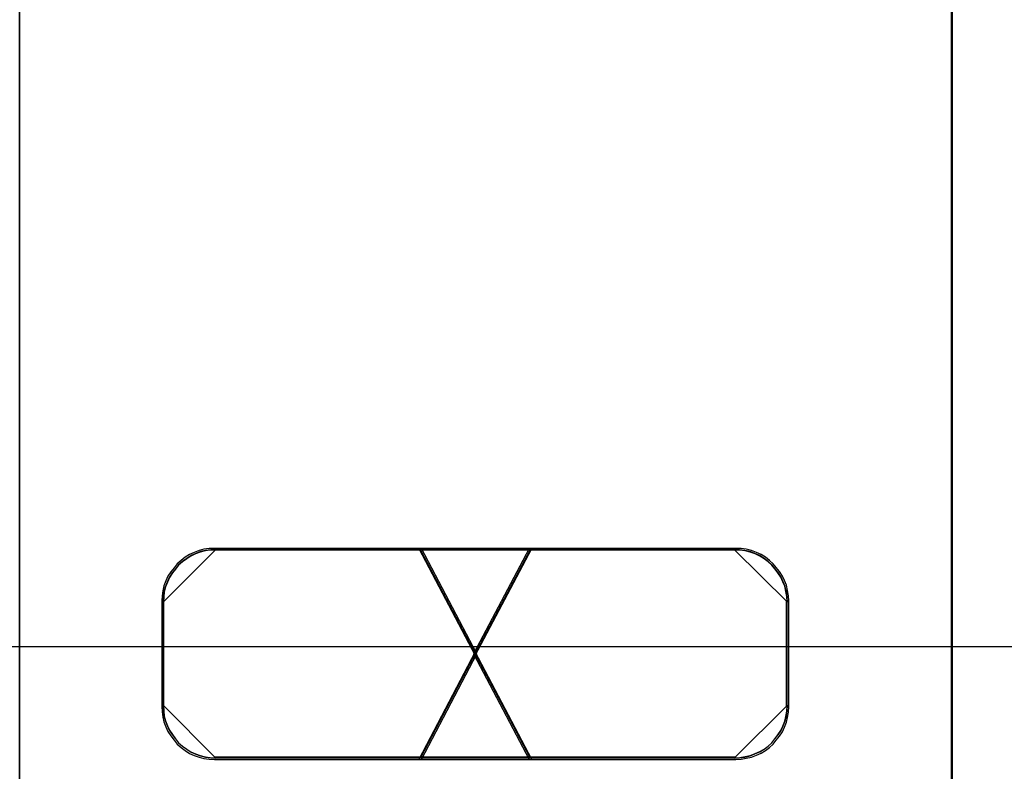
# Model space of a CAD drawing. Extents: x -543332 to -314699, y -9028 to 155584.
# Tile 90 of 256: x -448529 to -448339, y 27214 to 27360. Entities that reach past the tile are written whole.
import ezdxf

# ---------------------------------------------------------------- set-up
doc = ezdxf.new("R2010")
doc.units = 0
doc.header["$MEASUREMENT"] = 0
doc.layers.get('0').update_dxf_attribs({"color": 8})
doc.layers.add('30', color=7, linetype='Continuous')
doc.layers.add('45', color=8, linetype='Continuous')

# ---------------------------------------------------------------- blocks, each defined once
blk = doc.blocks.new('*U1081')
at = {"layer": '30', "color": 7}
blk.add_lwpolyline([(51.981526, -149.974543), (396.088727, -149.974543), (396.088727, -170.958374), (51.981526, -170.958374), (51.981526, -149.974543)], dxfattribs=at)
blk = doc.blocks.new('*U1086')
at = {"layer": '45', "color": 7}
blk.add_lwpolyline([(169.995071, -118.993998), (188.008864, -118.993998), (188.008864, -118.993998), (188.008864, -201.999826), (188.008864, -201.999826), (169.995071, -201.999826), (169.995071, -201.999826), (169.995071, -118.993998), (169.995071, -118.993998)], close=True, dxfattribs=at)
at = {"layer": '45', "color": 59}
blk.add_lwpolyline([(170.000373, -118.999294), (188.003562, -118.999294), (188.003562, -201.99453), (170.000373, -201.99453), (170.000373, -118.999294)], close=True, dxfattribs=at)
at = {"layer": '45', "color": 3}
for points in [[(177.757558, -173.135142), (178.825674, -171.091783), (177.757558, -169.054364), (173.75655, -169.054364), (173.656229, -169.060304), (173.555909, -169.072184), (173.46149, -169.095944), (173.367071, -169.131584), (173.278553, -169.173164), (173.195936, -169.226624), (173.11332, -169.286024), (173.036604, -169.351364), (172.977592, -169.428584), (172.91858, -169.505804), (172.859568, -169.594904), (172.81826, -169.684004), (172.782853, -169.779044), (172.759248, -169.874084), (172.747446, -169.975064), (172.741545, -170.070104), (172.741545, -172.113462), (172.747446, -172.214442), (172.759248, -172.315422), (172.782853, -172.410462), (172.81826, -172.505502), (172.859568, -172.594602), (172.91858, -172.677762), (172.977592, -172.760922), (173.036604, -172.838142), (173.11332, -172.903482), (173.195936, -172.962882), (173.278553, -173.016342), (173.367071, -173.057922), (173.46149, -173.087622), (173.555909, -173.117322), (173.656229, -173.129202), (173.75655, -173.135142), (177.757558, -173.135142)], [(177.757558, -173.135142), (178.825674, -171.091783), (177.757558, -169.054364), (173.75655, -169.054364), (173.656229, -169.060304), (173.555909, -169.072184), (173.46149, -169.095944), (173.367071, -169.131584), (173.278553, -169.173164), (173.195936, -169.226624), (173.11332, -169.286024), (173.036604, -169.351364), (172.977592, -169.428584), (172.91858, -169.505804), (172.859568, -169.594904), (172.81826, -169.684004), (172.782853, -169.779044), (172.759248, -169.874084), (172.747446, -169.975064), (172.741545, -170.070104), (172.741545, -172.113462), (172.747446, -172.214442), (172.759248, -172.315422), (172.782853, -172.410462), (172.81826, -172.505502), (172.859568, -172.594602), (172.91858, -172.677762), (172.977592, -172.760922), (173.036604, -172.838142), (173.11332, -172.903482), (173.195936, -172.962882), (173.278553, -173.016342), (173.367071, -173.057922), (173.46149, -173.087622), (173.555909, -173.117322), (173.656229, -173.129202), (173.75655, -173.135142), (177.757558, -173.135142)], [(177.757558, -173.135142), (178.825674, -171.091783), (177.757558, -169.054364), (173.75655, -169.054364), (173.656229, -169.060304), (173.555909, -169.072184), (173.46149, -169.095944), (173.367071, -169.131584), (173.278553, -169.173164), (173.195936, -169.226624), (173.11332, -169.286024), (173.036604, -169.351364), (172.977592, -169.428584), (172.91858, -169.505804), (172.859568, -169.594904), (172.81826, -169.684004), (172.782853, -169.779044), (172.759248, -169.874084), (172.747446, -169.975064), (172.741545, -170.070104), (172.741545, -172.113462), (172.747446, -172.214442), (172.759248, -172.315422), (172.782853, -172.410462), (172.81826, -172.505502), (172.859568, -172.594602), (172.91858, -172.677762), (172.977592, -172.760922), (173.036604, -172.838142), (173.11332, -172.903482), (173.195936, -172.962882), (173.278553, -173.016342), (173.367071, -173.057922), (173.46149, -173.087622), (173.555909, -173.117322), (173.656229, -173.129202), (173.75655, -173.135142), (177.757558, -173.135142)], [(177.757558, -169.054364), (173.75655, -169.054364), (173.656229, -169.060304), (173.555909, -169.072184), (173.46149, -169.095944), (173.367071, -169.131584), (173.278553, -169.173164), (173.195936, -169.226624), (173.11332, -169.286024), (173.036604, -169.351364), (172.977592, -169.428584), (172.91858, -169.505804), (172.859568, -169.594904), (172.81826, -169.684004), (172.782853, -169.779044), (172.759248, -169.874084), (172.747446, -169.975064), (172.741545, -170.070104), (172.741545, -172.113462), (172.747446, -172.214442), (172.759248, -172.315422), (172.782853, -172.410462), (172.81826, -172.505502), (172.859568, -172.594602), (172.91858, -172.677762), (172.977592, -172.760922), (173.036604, -172.838142), (173.11332, -172.903482), (173.195936, -172.962882), (173.278553, -173.016342), (173.367071, -173.057922), (173.46149, -173.087622), (173.555909, -173.117322), (173.656229, -173.129202), (173.75655, -173.135142), (177.757558, -173.135142), (178.825674, -171.091783), (177.757558, -169.054364)], [(178.825674, -171.091783), (177.757558, -169.054364), (173.75655, -169.054364), (173.656229, -169.060304), (173.555909, -169.072184), (173.46149, -169.095944), (173.367071, -169.131584), (173.278553, -169.173164), (173.195936, -169.226624), (173.11332, -169.286024), (173.036604, -169.351364), (172.977592, -169.428584), (172.91858, -169.505804), (172.859568, -169.594904), (172.81826, -169.684004), (172.782853, -169.779044), (172.759248, -169.874084), (172.747446, -169.975064), (172.741545, -170.070104), (172.741545, -172.113462), (172.747446, -172.214442), (172.759248, -172.315422), (172.782853, -172.410462), (172.81826, -172.505502), (172.859568, -172.594602), (172.91858, -172.677762), (172.977592, -172.760922), (173.036604, -172.838142), (173.11332, -172.903482), (173.195936, -172.962882), (173.278553, -173.016342), (173.367071, -173.057922), (173.46149, -173.087622), (173.555909, -173.117322), (173.656229, -173.129202), (173.75655, -173.135142), (177.757558, -173.135142), (178.825674, -171.091783)], [(177.757558, -173.135142), (178.825674, -171.091783), (177.757558, -169.054364), (173.75655, -169.054364), (173.656229, -169.060304), (173.555909, -169.072184), (173.46149, -169.095944), (173.367071, -169.131584), (173.278553, -169.173164), (173.195936, -169.226624), (173.11332, -169.286024), (173.036604, -169.351364), (172.977592, -169.428584), (172.91858, -169.505804), (172.859568, -169.594904), (172.81826, -169.684004), (172.782853, -169.779044), (172.759248, -169.874084), (172.747446, -169.975064), (172.741545, -170.070104), (172.741545, -172.113462), (172.747446, -172.214442), (172.759248, -172.315422), (172.782853, -172.410462), (172.81826, -172.505502), (172.859568, -172.594602), (172.91858, -172.677762), (172.977592, -172.760922), (173.036604, -172.838142), (173.11332, -172.903482), (173.195936, -172.962882), (173.278553, -173.016342), (173.367071, -173.057922), (173.46149, -173.087622), (173.555909, -173.117322), (173.656229, -173.129202), (173.75655, -173.135142), (177.757558, -173.135142)], [(173.788704, -169.075549), (173.687564, -169.081511), (173.586424, -169.093436), (173.491233, -169.117284), (173.396042, -169.153058), (173.306801, -169.194793), (173.223509, -169.248452), (173.140217, -169.308074), (173.062875, -169.373658), (173.003381, -169.451166), (172.943887, -169.528675), (172.884392, -169.618107), (172.842746, -169.70754), (172.80705, -169.802935), (172.783252, -169.89833), (172.771353, -169.999687), (172.765404, -170.095082), (173.788704, -169.075549)], [(177.736915, -173.103364), (178.793861, -171.091829), (177.736915, -169.086142), (173.777748, -169.086142), (173.678477, -169.091989), (173.579205, -169.103684), (173.485774, -169.127074), (173.392342, -169.162159), (173.30475, -169.203091), (173.222997, -169.255719), (173.141244, -169.314194), (173.065331, -169.378516), (173.006936, -169.454533), (172.948541, -169.530551), (172.890147, -169.618263), (172.84927, -169.705975), (172.814233, -169.799535), (172.790876, -169.893095), (172.779197, -169.992502), (172.773357, -170.086062), (172.773357, -172.097597), (172.779197, -172.197004), (172.790876, -172.296411), (172.814233, -172.389971), (172.84927, -172.483531), (172.890147, -172.571243), (172.948541, -172.653108), (173.006936, -172.734973), (173.065331, -172.81099), (173.141244, -172.875312), (173.222997, -172.933787), (173.30475, -172.986415), (173.392342, -173.027347), (173.485774, -173.056584), (173.579205, -173.085822), (173.678477, -173.097517), (173.777748, -173.103364), (177.736915, -173.103364)], [(177.736915, -173.103364), (178.793861, -171.091829), (177.736915, -169.086142), (173.777748, -169.086142), (173.678477, -169.091989), (173.579205, -169.103684), (173.485774, -169.127074), (173.392342, -169.162159), (173.30475, -169.203091), (173.222997, -169.255719), (173.141244, -169.314194), (173.065331, -169.378516), (173.006936, -169.454533), (172.948541, -169.530551), (172.890147, -169.618263), (172.84927, -169.705975), (172.814233, -169.799535), (172.790876, -169.893095), (172.779197, -169.992502), (172.773357, -170.086062), (172.773357, -172.097597), (172.779197, -172.197004), (172.790876, -172.296411), (172.814233, -172.389971), (172.84927, -172.483531), (172.890147, -172.571243), (172.948541, -172.653108), (173.006936, -172.734973), (173.065331, -172.81099), (173.141244, -172.875312), (173.222997, -172.933787), (173.30475, -172.986415), (173.392342, -173.027347), (173.485774, -173.056584), (173.579205, -173.085822), (173.678477, -173.097517), (173.777748, -173.103364), (177.736915, -173.103364)], [(177.736915, -173.103364), (178.793861, -171.091829), (177.736915, -169.086142), (173.777748, -169.086142), (173.678477, -169.091989), (173.579205, -169.103684), (173.485774, -169.127074), (173.392342, -169.162159), (173.30475, -169.203091), (173.222997, -169.255719), (173.141244, -169.314194), (173.065331, -169.378516), (173.006936, -169.454533), (172.948541, -169.530551), (172.890147, -169.618263), (172.84927, -169.705975), (172.814233, -169.799535), (172.790876, -169.893095), (172.779197, -169.992502), (172.773357, -170.086062), (172.773357, -172.097597), (172.779197, -172.197004), (172.790876, -172.296411), (172.814233, -172.389971), (172.84927, -172.483531), (172.890147, -172.571243), (172.948541, -172.653108), (173.006936, -172.734973), (173.065331, -172.81099), (173.141244, -172.875312), (173.222997, -172.933787), (173.30475, -172.986415), (173.392342, -173.027347), (173.485774, -173.056584), (173.579205, -173.085822), (173.678477, -173.097517), (173.777748, -173.103364), (177.736915, -173.103364)], [(177.736915, -169.086142), (173.777748, -169.086142), (173.678477, -169.091989), (173.579205, -169.103684), (173.485774, -169.127074), (173.392342, -169.162159), (173.30475, -169.203091), (173.222997, -169.255719), (173.141244, -169.314194), (173.065331, -169.378516), (173.006936, -169.454533), (172.948541, -169.530551), (172.890147, -169.618263), (172.84927, -169.705975), (172.814233, -169.799535), (172.790876, -169.893095), (172.779197, -169.992502), (172.773357, -170.086062), (172.773357, -172.097597), (172.779197, -172.197004), (172.790876, -172.296411), (172.814233, -172.389971), (172.84927, -172.483531), (172.890147, -172.571243), (172.948541, -172.653108), (173.006936, -172.734973), (173.065331, -172.81099), (173.141244, -172.875312), (173.222997, -172.933787), (173.30475, -172.986415), (173.392342, -173.027347), (173.485774, -173.056584), (173.579205, -173.085822), (173.678477, -173.097517), (173.777748, -173.103364), (177.736915, -173.103364), (178.793861, -171.091829), (177.736915, -169.086142)], [(178.793861, -171.091829), (177.736915, -169.086142), (173.777748, -169.086142), (173.678477, -169.091989), (173.579205, -169.103684), (173.485774, -169.127074), (173.392342, -169.162159), (173.30475, -169.203091), (173.222997, -169.255719), (173.141244, -169.314194), (173.065331, -169.378516), (173.006936, -169.454533), (172.948541, -169.530551), (172.890147, -169.618263), (172.84927, -169.705975), (172.814233, -169.799535), (172.790876, -169.893095), (172.779197, -169.992502), (172.773357, -170.086062), (172.773357, -172.097597), (172.779197, -172.197004), (172.790876, -172.296411), (172.814233, -172.389971), (172.84927, -172.483531), (172.890147, -172.571243), (172.948541, -172.653108), (173.006936, -172.734973), (173.065331, -172.81099), (173.141244, -172.875312), (173.222997, -172.933787), (173.30475, -172.986415), (173.392342, -173.027347), (173.485774, -173.056584), (173.579205, -173.085822), (173.678477, -173.097517), (173.777748, -173.103364), (177.736915, -173.103364), (178.793861, -171.091829)], [(177.736915, -173.103364), (178.793861, -171.091829), (177.736915, -169.086142), (173.777748, -169.086142), (173.678477, -169.091989), (173.579205, -169.103684), (173.485774, -169.127074), (173.392342, -169.162159), (173.30475, -169.203091), (173.222997, -169.255719), (173.141244, -169.314194), (173.065331, -169.378516), (173.006936, -169.454533), (172.948541, -169.530551), (172.890147, -169.618263), (172.84927, -169.705975), (172.814233, -169.799535), (172.790876, -169.893095), (172.779197, -169.992502), (172.773357, -170.086062), (172.773357, -172.097597), (172.779197, -172.197004), (172.790876, -172.296411), (172.814233, -172.389971), (172.84927, -172.483531), (172.890147, -172.571243), (172.948541, -172.653108), (173.006936, -172.734973), (173.065331, -172.81099), (173.141244, -172.875312), (173.222997, -172.933787), (173.30475, -172.986415), (173.392342, -173.027347), (173.485774, -173.056584), (173.579205, -173.085822), (173.678477, -173.097517), (173.777748, -173.103364), (177.736915, -173.103364)], [(183.817576, -169.075549), (173.770147, -169.075549), (183.817576, -169.075549)], [(177.704285, -169.054364), (178.793503, -171.122558), (179.888739, -169.054364), (177.704285, -169.054364)], [(179.888739, -169.054364), (177.704285, -169.054364), (178.793503, -171.122558), (179.888739, -169.054364)], [(178.793503, -171.122558), (179.888739, -169.054364), (177.704285, -169.054364), (178.793503, -171.122558)], [(179.888739, -169.054364), (177.704285, -169.054364), (178.793503, -171.122558), (179.888739, -169.054364)], [(179.888739, -169.054364), (177.704285, -169.054364), (178.793503, -171.122558), (179.888739, -169.054364)], [(179.888739, -169.054364), (177.704285, -169.054364), (178.793503, -171.122558), (179.888739, -169.054364)], [(179.888739, -169.054364), (177.704285, -169.054364), (178.793503, -171.122558), (179.888739, -169.054364)], [(177.728144, -169.075549), (179.86488, -173.111309), (177.728144, -169.075549)], [(179.86488, -169.075549), (177.728144, -173.111309), (179.86488, -169.075549)], [(177.736098, -169.086142), (178.793591, -171.090781), (179.856927, -169.086142), (177.736098, -169.086142)], [(179.856927, -169.086142), (177.736098, -169.086142), (178.793591, -171.090781), (179.856927, -169.086142)], [(178.793591, -171.090781), (179.856927, -169.086142), (177.736098, -169.086142), (178.793591, -171.090781)], [(179.856927, -169.086142), (177.736098, -169.086142), (178.793591, -171.090781), (179.856927, -169.086142)], [(179.856927, -169.086142), (177.736098, -169.086142), (178.793591, -171.090781), (179.856927, -169.086142)], [(179.856927, -169.086142), (177.736098, -169.086142), (178.793591, -171.090781), (179.856927, -169.086142)], [(179.856927, -169.086142), (177.736098, -169.086142), (178.793591, -171.090781), (179.856927, -169.086142)], [(178.759398, -171.091783), (179.833777, -173.135142), (183.83023, -173.135142), (183.930584, -173.129202), (184.030938, -173.111382), (184.131292, -173.087622), (184.225743, -173.051982), (184.320194, -173.010402), (184.402838, -172.962882), (184.479579, -172.903482), (184.550418, -172.838142), (184.609449, -172.760922), (184.668481, -172.683702), (184.727513, -172.600542), (184.768835, -172.511442), (184.804254, -172.416402), (184.827867, -172.321362), (184.845577, -172.220382), (184.85148, -172.113462), (184.85148, -170.070104), (184.845577, -169.969124), (184.827867, -169.868144), (184.804254, -169.767164), (184.768835, -169.678064), (184.727513, -169.588964), (184.668481, -169.499864), (184.609449, -169.422644), (184.550418, -169.351364), (184.479579, -169.286024), (184.402838, -169.226624), (184.320194, -169.173164), (184.225743, -169.131584), (184.131292, -169.095944), (184.030938, -169.072184), (183.930584, -169.060304), (183.83023, -169.054364), (179.833777, -169.054364), (178.759398, -171.091783)], [(183.83023, -169.054364), (179.833777, -169.054364), (178.759398, -171.091783), (179.833777, -173.135142), (183.83023, -173.135142), (183.930584, -173.129202), (184.030938, -173.111382), (184.131292, -173.087622), (184.225743, -173.051982), (184.320194, -173.010402), (184.402838, -172.962882), (184.479579, -172.903482), (184.550418, -172.838142), (184.609449, -172.760922), (184.668481, -172.683702), (184.727513, -172.600542), (184.768835, -172.511442), (184.804254, -172.416402), (184.827867, -172.321362), (184.845577, -172.220382), (184.85148, -172.113462), (184.85148, -170.070104), (184.845577, -169.969124), (184.827867, -169.868144), (184.804254, -169.767164), (184.768835, -169.678064), (184.727513, -169.588964), (184.668481, -169.499864), (184.609449, -169.422644), (184.550418, -169.351364), (184.479579, -169.286024), (184.402838, -169.226624), (184.320194, -169.173164), (184.225743, -169.131584), (184.131292, -169.095944), (184.030938, -169.072184), (183.930584, -169.060304), (183.83023, -169.054364)], [(178.759398, -171.091783), (179.833777, -173.135142), (183.83023, -173.135142), (183.930584, -173.129202), (184.030938, -173.111382), (184.131292, -173.087622), (184.225743, -173.051982), (184.320194, -173.010402), (184.402838, -172.962882), (184.479579, -172.903482), (184.550418, -172.838142), (184.609449, -172.760922), (184.668481, -172.683702), (184.727513, -172.600542), (184.768835, -172.511442), (184.804254, -172.416402), (184.827867, -172.321362), (184.845577, -172.220382), (184.85148, -172.113462), (184.85148, -170.070104), (184.845577, -169.969124), (184.827867, -169.868144), (184.804254, -169.767164), (184.768835, -169.678064), (184.727513, -169.588964), (184.668481, -169.499864), (184.609449, -169.422644), (184.550418, -169.351364), (184.479579, -169.286024), (184.402838, -169.226624), (184.320194, -169.173164), (184.225743, -169.131584), (184.131292, -169.095944), (184.030938, -169.072184), (183.930584, -169.060304), (183.83023, -169.054364), (179.833777, -169.054364), (178.759398, -171.091783)], [(179.833777, -169.054364), (178.759398, -171.091783), (179.833777, -173.135142), (183.83023, -173.135142), (183.930584, -173.129202), (184.030938, -173.111382), (184.131292, -173.087622), (184.225743, -173.051982), (184.320194, -173.010402), (184.402838, -172.962882), (184.479579, -172.903482), (184.550418, -172.838142), (184.609449, -172.760922), (184.668481, -172.683702), (184.727513, -172.600542), (184.768835, -172.511442), (184.804254, -172.416402), (184.827867, -172.321362), (184.845577, -172.220382), (184.85148, -172.113462), (184.85148, -170.070104), (184.845577, -169.969124), (184.827867, -169.868144), (184.804254, -169.767164), (184.768835, -169.678064), (184.727513, -169.588964), (184.668481, -169.499864), (184.609449, -169.422644), (184.550418, -169.351364), (184.479579, -169.286024), (184.402838, -169.226624), (184.320194, -169.173164), (184.225743, -169.131584), (184.131292, -169.095944), (184.030938, -169.072184), (183.930584, -169.060304), (183.83023, -169.054364), (179.833777, -169.054364)], [(179.833777, -169.054364), (178.759398, -171.091783), (179.833777, -173.135142), (183.83023, -173.135142), (183.930584, -173.129202), (184.030938, -173.111382), (184.131292, -173.087622), (184.225743, -173.051982), (184.320194, -173.010402), (184.402838, -172.962882), (184.479579, -172.903482), (184.550418, -172.838142), (184.609449, -172.760922), (184.668481, -172.683702), (184.727513, -172.600542), (184.768835, -172.511442), (184.804254, -172.416402), (184.827867, -172.321362), (184.845577, -172.220382), (184.85148, -172.113462), (184.85148, -170.070104), (184.845577, -169.969124), (184.827867, -169.868144), (184.804254, -169.767164), (184.768835, -169.678064), (184.727513, -169.588964), (184.668481, -169.499864), (184.609449, -169.422644), (184.550418, -169.351364), (184.479579, -169.286024), (184.402838, -169.226624), (184.320194, -169.173164), (184.225743, -169.131584), (184.131292, -169.095944), (184.030938, -169.072184), (183.930584, -169.060304), (183.83023, -169.054364), (179.833777, -169.054364)], [(183.83023, -173.135142), (183.930584, -173.129202), (184.030938, -173.111382), (184.131292, -173.087622), (184.225743, -173.051982), (184.320194, -173.010402), (184.402838, -172.962882), (184.479579, -172.903482), (184.550418, -172.838142), (184.609449, -172.760922), (184.668481, -172.683702), (184.727513, -172.600542), (184.768835, -172.511442), (184.804254, -172.416402), (184.827867, -172.321362), (184.845577, -172.220382), (184.85148, -172.113462), (184.85148, -170.070104), (184.845577, -169.969124), (184.827867, -169.868144), (184.804254, -169.767164), (184.768835, -169.678064), (184.727513, -169.588964), (184.668481, -169.499864), (184.609449, -169.422644), (184.550418, -169.351364), (184.479579, -169.286024), (184.402838, -169.226624), (184.320194, -169.173164), (184.225743, -169.131584), (184.131292, -169.095944), (184.030938, -169.072184), (183.930584, -169.060304), (183.83023, -169.054364), (179.833777, -169.054364), (178.759398, -171.091783), (179.833777, -173.135142), (183.83023, -173.135142)], [(178.79121, -171.091829), (179.854368, -173.103364), (183.809083, -173.103364), (183.908389, -173.097517), (184.007695, -173.079974), (184.107001, -173.056584), (184.200465, -173.021499), (184.29393, -172.980567), (184.375711, -172.933787), (184.451651, -172.875312), (184.521749, -172.81099), (184.580165, -172.734973), (184.63858, -172.658955), (184.696995, -172.577091), (184.737886, -172.489378), (184.772935, -172.395819), (184.796301, -172.302259), (184.813826, -172.202852), (184.819667, -172.097597), (184.819667, -170.086062), (184.813826, -169.986655), (184.796301, -169.887247), (184.772935, -169.78784), (184.737886, -169.700128), (184.696995, -169.612415), (184.63858, -169.524703), (184.580165, -169.448686), (184.521749, -169.378516), (184.451651, -169.314194), (184.375711, -169.255719), (184.29393, -169.203091), (184.200465, -169.162159), (184.107001, -169.127074), (184.007695, -169.103684), (183.908389, -169.091989), (183.809083, -169.086142), (179.854368, -169.086142), (178.79121, -171.091829)], [(183.809083, -169.086142), (179.854368, -169.086142), (178.79121, -171.091829), (179.854368, -173.103364), (183.809083, -173.103364), (183.908389, -173.097517), (184.007695, -173.079974), (184.107001, -173.056584), (184.200465, -173.021499), (184.29393, -172.980567), (184.375711, -172.933787), (184.451651, -172.875312), (184.521749, -172.81099), (184.580165, -172.734973), (184.63858, -172.658955), (184.696995, -172.577091), (184.737886, -172.489378), (184.772935, -172.395819), (184.796301, -172.302259), (184.813826, -172.202852), (184.819667, -172.097597), (184.819667, -170.086062), (184.813826, -169.986655), (184.796301, -169.887247), (184.772935, -169.78784), (184.737886, -169.700128), (184.696995, -169.612415), (184.63858, -169.524703), (184.580165, -169.448686), (184.521749, -169.378516), (184.451651, -169.314194), (184.375711, -169.255719), (184.29393, -169.203091), (184.200465, -169.162159), (184.107001, -169.127074), (184.007695, -169.103684), (183.908389, -169.091989), (183.809083, -169.086142)], [(178.79121, -171.091829), (179.854368, -173.103364), (183.809083, -173.103364), (183.908389, -173.097517), (184.007695, -173.079974), (184.107001, -173.056584), (184.200465, -173.021499), (184.29393, -172.980567), (184.375711, -172.933787), (184.451651, -172.875312), (184.521749, -172.81099), (184.580165, -172.734973), (184.63858, -172.658955), (184.696995, -172.577091), (184.737886, -172.489378), (184.772935, -172.395819), (184.796301, -172.302259), (184.813826, -172.202852), (184.819667, -172.097597), (184.819667, -170.086062), (184.813826, -169.986655), (184.796301, -169.887247), (184.772935, -169.78784), (184.737886, -169.700128), (184.696995, -169.612415), (184.63858, -169.524703), (184.580165, -169.448686), (184.521749, -169.378516), (184.451651, -169.314194), (184.375711, -169.255719), (184.29393, -169.203091), (184.200465, -169.162159), (184.107001, -169.127074), (184.007695, -169.103684), (183.908389, -169.091989), (183.809083, -169.086142), (179.854368, -169.086142), (178.79121, -171.091829)], [(179.854368, -169.086142), (178.79121, -171.091829), (179.854368, -173.103364), (183.809083, -173.103364), (183.908389, -173.097517), (184.007695, -173.079974), (184.107001, -173.056584), (184.200465, -173.021499), (184.29393, -172.980567), (184.375711, -172.933787), (184.451651, -172.875312), (184.521749, -172.81099), (184.580165, -172.734973), (184.63858, -172.658955), (184.696995, -172.577091), (184.737886, -172.489378), (184.772935, -172.395819), (184.796301, -172.302259), (184.813826, -172.202852), (184.819667, -172.097597), (184.819667, -170.086062), (184.813826, -169.986655), (184.796301, -169.887247), (184.772935, -169.78784), (184.737886, -169.700128), (184.696995, -169.612415), (184.63858, -169.524703), (184.580165, -169.448686), (184.521749, -169.378516), (184.451651, -169.314194), (184.375711, -169.255719), (184.29393, -169.203091), (184.200465, -169.162159), (184.107001, -169.127074), (184.007695, -169.103684), (183.908389, -169.091989), (183.809083, -169.086142), (179.854368, -169.086142)], [(179.854368, -169.086142), (178.79121, -171.091829), (179.854368, -173.103364), (183.809083, -173.103364), (183.908389, -173.097517), (184.007695, -173.079974), (184.107001, -173.056584), (184.200465, -173.021499), (184.29393, -172.980567), (184.375711, -172.933787), (184.451651, -172.875312), (184.521749, -172.81099), (184.580165, -172.734973), (184.63858, -172.658955), (184.696995, -172.577091), (184.737886, -172.489378), (184.772935, -172.395819), (184.796301, -172.302259), (184.813826, -172.202852), (184.819667, -172.097597), (184.819667, -170.086062), (184.813826, -169.986655), (184.796301, -169.887247), (184.772935, -169.78784), (184.737886, -169.700128), (184.696995, -169.612415), (184.63858, -169.524703), (184.580165, -169.448686), (184.521749, -169.378516), (184.451651, -169.314194), (184.375711, -169.255719), (184.29393, -169.203091), (184.200465, -169.162159), (184.107001, -169.127074), (184.007695, -169.103684), (183.908389, -169.091989), (183.809083, -169.086142), (179.854368, -169.086142)], [(183.809083, -173.103364), (183.908389, -173.097517), (184.007695, -173.079974), (184.107001, -173.056584), (184.200465, -173.021499), (184.29393, -172.980567), (184.375711, -172.933787), (184.451651, -172.875312), (184.521749, -172.81099), (184.580165, -172.734973), (184.63858, -172.658955), (184.696995, -172.577091), (184.737886, -172.489378), (184.772935, -172.395819), (184.796301, -172.302259), (184.813826, -172.202852), (184.819667, -172.097597), (184.819667, -170.086062), (184.813826, -169.986655), (184.796301, -169.887247), (184.772935, -169.78784), (184.737886, -169.700128), (184.696995, -169.612415), (184.63858, -169.524703), (184.580165, -169.448686), (184.521749, -169.378516), (184.451651, -169.314194), (184.375711, -169.255719), (184.29393, -169.203091), (184.200465, -169.162159), (184.107001, -169.127074), (184.007695, -169.103684), (183.908389, -169.091989), (183.809083, -169.086142), (179.854368, -169.086142), (178.79121, -171.091829), (179.854368, -173.103364), (183.809083, -173.103364)], [(184.82762, -170.095082), (184.821675, -169.993725), (184.803838, -169.892368), (184.780055, -169.791011), (184.744381, -169.701578), (184.702761, -169.612145), (184.643304, -169.522713), (184.583848, -169.445204), (184.524391, -169.373658), (184.453043, -169.308074), (184.375749, -169.248452), (184.29251, -169.194793), (184.197379, -169.153058), (184.102248, -169.117284), (184.001171, -169.093436), (183.900095, -169.081511), (183.799018, -169.075549), (184.82762, -170.095082)], [(172.765404, -170.076545), (172.765404, -172.105017), (172.765404, -170.076545)], [(184.809063, -172.105017), (184.809063, -170.076545), (184.809063, -172.105017)], [(179.888739, -173.135142), (178.793503, -171.056355), (177.704285, -173.135142), (179.888739, -173.135142)], [(179.888739, -173.135142), (178.793503, -171.056355), (177.704285, -173.135142), (179.888739, -173.135142)], [(179.888739, -173.135142), (178.793503, -171.056355), (177.704285, -173.135142), (179.888739, -173.135142)], [(179.888739, -173.135142), (178.793503, -171.056355), (177.704285, -173.135142), (179.888739, -173.135142)], [(179.888739, -173.135142), (178.793503, -171.056355), (177.704285, -173.135142), (179.888739, -173.135142)], [(179.888739, -173.135142), (178.793503, -171.056355), (177.704285, -173.135142), (179.888739, -173.135142)], [(179.888739, -173.135142), (178.793503, -171.056355), (177.704285, -173.135142), (179.888739, -173.135142)], [(179.856927, -173.103364), (178.793591, -171.088133), (177.736098, -173.103364), (179.856927, -173.103364)], [(179.856927, -173.103364), (178.793591, -171.088133), (177.736098, -173.103364), (179.856927, -173.103364)], [(179.856927, -173.103364), (178.793591, -171.088133), (177.736098, -173.103364), (179.856927, -173.103364)], [(179.856927, -173.103364), (178.793591, -171.088133), (177.736098, -173.103364), (179.856927, -173.103364)], [(179.856927, -173.103364), (178.793591, -171.088133), (177.736098, -173.103364), (179.856927, -173.103364)], [(179.856927, -173.103364), (178.793591, -171.088133), (177.736098, -173.103364), (179.856927, -173.103364)], [(179.856927, -173.103364), (178.793591, -171.088133), (177.736098, -173.103364), (179.856927, -173.103364)], [(172.765404, -172.08648), (172.771353, -172.187771), (172.783252, -172.289062), (172.80705, -172.384395), (172.842746, -172.479728), (172.884392, -172.569103), (172.943887, -172.652519), (173.003381, -172.735935), (173.062875, -172.813393), (173.140217, -172.878935), (173.223509, -172.938518), (173.306801, -172.992143), (173.396042, -173.033851), (173.491233, -173.063642), (173.586424, -173.093434), (173.687564, -173.10535), (173.788704, -173.111309), (172.765404, -172.08648)], [(183.799018, -173.111309), (183.900095, -173.10535), (184.001171, -173.087475), (184.102248, -173.063642), (184.197379, -173.027892), (184.29251, -172.986184), (184.375749, -172.938518), (184.453043, -172.878935), (184.524391, -172.813393), (184.583848, -172.735935), (184.643304, -172.658477), (184.702761, -172.575061), (184.744381, -172.485687), (184.780055, -172.390354), (184.803838, -172.295021), (184.821675, -172.19373), (184.82762, -172.08648), (183.799018, -173.111309)], [(183.817576, -173.090124), (173.770147, -173.090124), (183.817576, -173.090124)]]:
    blk.add_lwpolyline(points, close=True, dxfattribs=at)
blk = doc.blocks.new('*U1087')
at = {"layer": '45', "color": 7}
for points in [[(187.995609, -118.993998), (206.006752, -118.993998), (206.006752, -118.993998), (206.006752, -201.999826), (206.006752, -201.999826), (187.995609, -201.999826), (187.995609, -201.999826), (187.995609, -118.993998), (187.995609, -118.993998)], [(188.000911, -118.999294), (206.00145, -118.999294), (206.00145, -201.99453), (188.000911, -201.99453), (188.000911, -118.999294)]]:
    blk.add_lwpolyline(points, close=True, dxfattribs=at)

msp = doc.modelspace()

# ---------------------------------------------------------------- block references
at = {"xscale": 10, "yscale": 10, "zscale": 10}
for name in ['*U1081', '*U1087', '*U1086']:
    msp.add_blockref(name, (-450229.1, 28948.04), dxfattribs=at)

doc.saveas('drawing.dxf')
